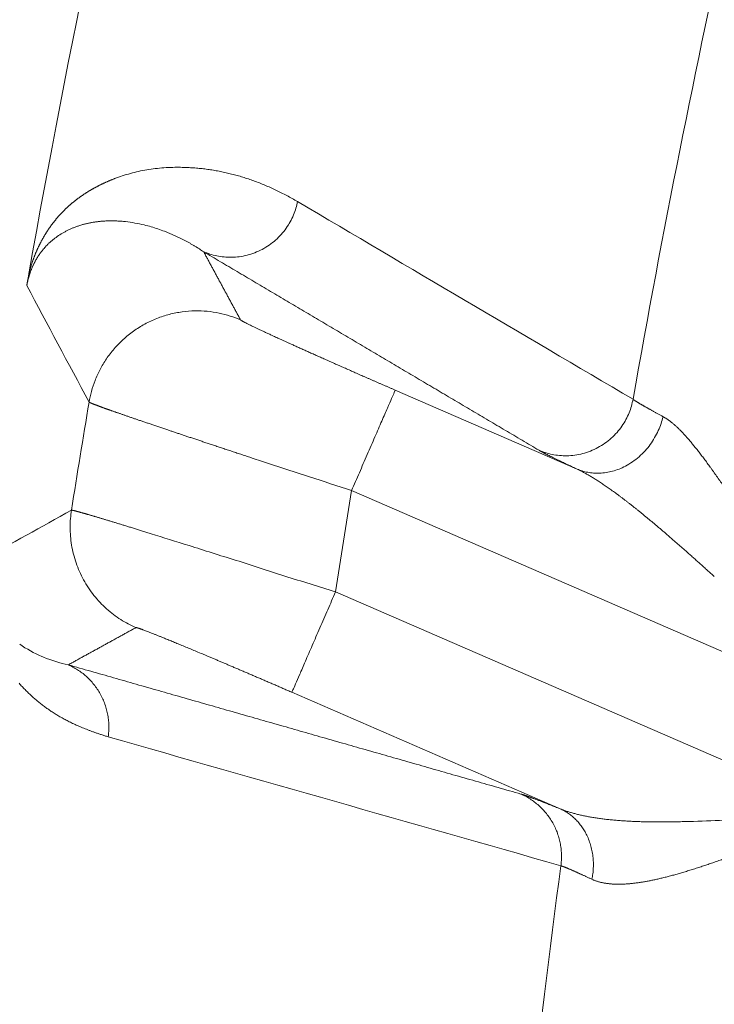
# Model space of a CAD drawing. Header units: millimetres. Extents: x 5437 to 18441, y -4466 to 3128.
# Tile 124 of 256: x 8409.68 to 8414.76, y -2767.22 to -2760.02. Entities that reach past the tile are written whole.
import ezdxf

# ---------------------------------------------------------------- set-up
doc = ezdxf.new("R2010")
doc.units = ezdxf.units.MM
doc.layers.add('1', color=7, linetype='Continuous', true_color=0xffffff)
doc.dimstyles.get("Standard").update_dxf_attribs({"dimtxt": 0.18, "dimasz": 0.18, "dimexe": 0.18, "dimexo": 0.0625, "dimgap": 0.09, "dimtad": 0, "dimtih": 1, "dimtoh": 1, "dimdec": 4, "dimzin": 0, "dimdsep": 46, "dimtxsty": 'Standard', "dimcen": 0.09, "dimadec": 0, "dimazin": 0, "dimtfac": 1, "dimtdec": 4, "dimtofl": 0, "dimtmove": 0, "dimatfit": 3, "dimfxl": 1, "dimtolj": 1, "dimtzin": 0, "dimarcsym": 0})

# ---------------------------------------------------------------- blocks, each defined once
blk = doc.blocks.new('*D53')
at = {"color": 0, "lineweight": -2, "transparency": 16777216}
for p, q in [((10989.4307, -2154.4155), (10692.9173, -2240.8213)), ((11069.4307, -2154.4155), (10989.4307, -2154.4155)), ((8443.48, -2896.4116), (8443.48, -2896.2316)), ((8443.39, -2896.3216), (8443.57, -2896.3216))]:
    blk.add_line(p, q, dxfattribs=at)
at = {"color": 0, "lineweight": 20, "transparency": 16777216}
blk.add_solid([(10689.1871, -2228.0204), (10696.6476, -2253.6222), (10616.1119, -2263.2029)], dxfattribs=at)
at = {"layer": 'Defpoints', "color": 0, "lineweight": 20, "transparency": 16777216}
for p in [(10616.1119, -2263.2029), (6270.848, -3529.4402)]:
    blk.add_point(p, dxfattribs=at)
at = {"color": 0, "lineweight": 20, "transparency": 16777216, "insert": (11249.5207, -2154.4155), "char_height": 80, "attachment_point": 5}
blk.add_mtext('\\A1;R2260', dxfattribs=at)
blk = doc.blocks.new('*D54')
at = {"color": 0, "lineweight": -2, "transparency": 16777216}
blk.add_line((7492.6853, -2896.3216), (7463.5164, -2896.3216), dxfattribs=at)
at = {"color": 0, "lineweight": -3, "transparency": 16777216}
for start, end in [(14.7247061, 87.3296239), (101.5902046, 175.2752939)]:
    blk.add_arc((8434.1189, -2896.3216), 970.4225, start, end, dxfattribs=at)
at = {"color": 0, "lineweight": 20, "transparency": 16777216}
for points in [[(9385.6953, -2646.8098), (9359.6469, -2652.519), (9389.7986, -2727.8095)], [(7480.3159, -2816.9391), (7453.6719, -2815.84), (7463.6964, -2896.3216)]]:
    blk.add_solid(points, dxfattribs=at)
at = {"layer": 'Defpoints', "color": 0, "lineweight": 20, "transparency": 16777216}
for p in [(7900.863, -2085.5454), (10671.8171, -2501.755), (7492.7478, -2896.3216), (7740.5009, -2896.3216), (8434.1189, -2896.3216)]:
    blk.add_point(p, dxfattribs=at)
at = {"color": 0, "lineweight": 20, "transparency": 16777216, "insert": (8359.2409, -1928.7921), "char_height": 80, "attachment_point": 5}
blk.add_mtext('\\A1;165%%D', dxfattribs=at)

msp = doc.modelspace()

# ---------------------------------------------------------------- linework, layer by layer
at = {"color": 7, "lineweight": 20}
msp.add_arc((8443.47995, -2896.41157), 893, 10.1099821, 350.11198757, dxfattribs=at)
at = {"layer": '1', "color": 0, "lineweight": 20}
for p, q in [((8412.42488, -2762.72569), (8413.75475, -2763.30332)), ((8415.80107, -2765.06423), (8412.10622, -2763.45935)), ((8411.98804, -2764.20138), (8415.69182, -2765.81014)), ((8413.63037, -2765.78681), (8411.66937, -2764.93504))]:
    msp.add_line(p, q, dxfattribs=at)
for centre, radius, start, end in [((8443.47995, -2896.32157), 185, 96.5210517, 140.9397701), ((8495.27522, -2777.08546), 87.40415, 156.5220504, 177.4657699), ((8495.27522, -2777.08546), 86.87162, 166.6034392, 169.9153709), ((8495.27522, -2777.08546), 82.36106, 167.4301134, 170.0065313), ((8495.27522, -2777.08546), 86.27754, 170.4782981, 171.0099528), ((8495.27526, -2777.08546), 84.27788, 170.6955307, 171.2063566), ((8495.27522, -2777.08546), 82.36106, 172.4076058, 175.0438291)]:
    msp.add_arc(centre, radius, start, end, dxfattribs=at)
for points, degree in [([(8407.45712, -2773.19867), (8407.74127, -2766.77859), (8408.61211, -2760.38447), (8410.06659, -2754.08766), (8412.08819, -2747.95922), (8414.64843, -2742.06482)], 5), ([(8411.7106, -2761.34714), (8412.52657, -2761.82835), (8413.34423, -2762.31023), (8414.16378, -2762.79285)], 3), ([(8410.13351, -2761.517), (8410.12824, -2761.51856), (8410.123, -2761.52017), (8410.1178, -2761.52182)], 3), ([(8410.45223, -2761.49351), (8410.4473, -2761.49297), (8410.44237, -2761.49246), (8410.43744, -2761.49199)], 3), ([(8410.58982, -2761.51784), (8410.5442, -2761.50684), (8410.49813, -2761.49868), (8410.45223, -2761.49351)], 3), ([(8410.6402, -2761.53127), (8410.62349, -2761.52642), (8410.60668, -2761.52194), (8410.58982, -2761.51784)], 3), ([(8410.7383, -2761.56428), (8410.70609, -2761.5519), (8410.67333, -2761.54085), (8410.6402, -2761.53127)], 3), ([(8409.98227, -2761.5836), (8409.96933, -2761.59172), (8409.95678, -2761.60012), (8409.94463, -2761.60877)], 3), ([(8410.76013, -2761.57285), (8410.75288, -2761.56993), (8410.74561, -2761.56707), (8410.7383, -2761.56428)], 3), ([(8409.86232, -2761.68269), (8409.85873, -2761.68677), (8409.85521, -2761.69088), (8409.85174, -2761.695)], 3), ([(8413.47641, -2763.16537), (8412.98489, -2762.87461), (8412.49394, -2762.58409), (8412.00353, -2762.29381), (8411.51364, -2762.00376), (8411.02427, -2761.71392)], 5), ([(8411.02427, -2761.71392), (8411.07797, -2761.81344), (8411.13178, -2761.91301), (8411.18569, -2762.01262), (8411.23972, -2762.11228), (8411.29386, -2762.21198)], 5), ([(8410.18633, -2762.81333), (8410.03345, -2762.5287), (8409.88164, -2762.24456), (8409.73087, -2761.96088)], 3), ([(8413.75475, -2763.30332), (8413.66738, -2763.26221), (8413.59501, -2763.22747), (8413.53887, -2763.19966), (8413.49945, -2763.17899), (8413.47641, -2763.16537)], 5), ([(8411.49905, -2763.26157), (8411.45878, -2763.24841), (8411.41895, -2763.23533), (8411.37968, -2763.22232)], 3), ([(8409.39994, -2763.96951), (8409.61876, -2763.84734), (8409.83796, -2763.72533), (8410.05756, -2763.60348)], 3), ([(8410.64059, -2763.7756), (8410.72603, -2763.80351), (8410.81946, -2763.83262), (8410.91922, -2763.86267)], 3), ([(8410.91922, -2763.86267), (8411.02676, -2763.89764), (8411.14172, -2763.93369), (8411.26174, -2763.97046)], 3), ([(8410.52895, -2764.46213), (8410.42987, -2764.51652), (8410.33086, -2764.57094), (8410.23192, -2764.62539), (8410.13305, -2764.67986), (8410.03424, -2764.73437)], 5), ([(8409.67888, -2764.58381), (8409.72956, -2764.61863), (8409.78422, -2764.64886), (8409.84116, -2764.67377)], 3), ([(8409.84116, -2764.67377), (8409.84539, -2764.67557), (8409.84963, -2764.67735), (8409.85388, -2764.6791)], 3), ([(8409.85389, -2764.6791), (8409.91243, -2764.7029), (8409.97312, -2764.7213), (8410.03424, -2764.73437)], 3), ([(8410.03424, -2764.73437), (8410.69593, -2764.92328), (8411.35775, -2765.11224), (8412.01969, -2765.30126), (8412.68178, -2765.49034), (8413.344, -2765.67948)], 5), ([(8413.63621, -2766.20352), (8412.53237, -2765.88927), (8411.42901, -2765.57519), (8410.32606, -2765.26125)], 3), ([(8413.344, -2765.67948), (8413.36834, -2765.68644), (8413.40922, -2765.70065), (8413.46699, -2765.72231), (8413.54113, -2765.75121), (8413.63037, -2765.78681)], 5), ([(8414.57411, -2765.8799), (8414.65774, -2765.87854), (8414.74233, -2765.87497), (8414.82767, -2765.86967)], 3)]:
    msp.add_open_spline(points, degree=degree, dxfattribs=at)
for points, degree, knots in [([(8409.74624, -2761.87126), (8409.74687, -2761.86893), (8409.74812, -2761.86424), (8409.75002, -2761.85732), (8409.75196, -2761.85043), (8409.75393, -2761.84357), (8409.75593, -2761.83674), (8409.75798, -2761.82994), (8409.76005, -2761.82317), (8409.76216, -2761.81643), (8409.76431, -2761.80971), (8409.76649, -2761.80303), (8409.7687, -2761.79638), (8409.77095, -2761.78976), (8409.77324, -2761.78317), (8409.77556, -2761.7766), (8409.77791, -2761.77007), (8409.7803, -2761.76357), (8409.78273, -2761.7571), (8409.78519, -2761.75066), (8409.78768, -2761.74424), (8409.79021, -2761.73786), (8409.79278, -2761.73151), (8409.79537, -2761.72518), (8409.79801, -2761.71889), (8409.80068, -2761.71263), (8409.80338, -2761.70639), (8409.80612, -2761.70019), (8409.80889, -2761.69402), (8409.8117, -2761.68787), (8409.81454, -2761.68176), (8409.81742, -2761.67567), (8409.82033, -2761.66962), (8409.82328, -2761.6636), (8409.82626, -2761.6576), (8409.82928, -2761.65164), (8409.83233, -2761.6457), (8409.83541, -2761.6398), (8409.83853, -2761.63392), (8409.84169, -2761.62808), (8409.84488, -2761.62226), (8409.84811, -2761.61648), (8409.85137, -2761.61072), (8409.85466, -2761.605), (8409.85799, -2761.5993), (8409.86135, -2761.59364), (8409.86475, -2761.588), (8409.86818, -2761.5824), (8409.87165, -2761.57682), (8409.87516, -2761.57128), (8409.87869, -2761.56576), (8409.88226, -2761.56028), (8409.88587, -2761.55482), (8409.88951, -2761.5494), (8409.89319, -2761.544), (8409.8969, -2761.53864), (8409.90065, -2761.5333), (8409.90443, -2761.528), (8409.90824, -2761.52272), (8409.91209, -2761.51748), (8409.91597, -2761.51226), (8409.91989, -2761.50708), (8409.92384, -2761.50193), (8409.92783, -2761.4968), (8409.93185, -2761.49171), (8409.93591, -2761.48664), (8409.94, -2761.48161), (8409.94413, -2761.4766), (8409.94829, -2761.47163), (8409.95249, -2761.46668), (8409.95672, -2761.46177), (8409.96098, -2761.45689), (8409.96528, -2761.45203), (8409.96961, -2761.44721), (8409.97398, -2761.44242), (8409.97838, -2761.43765), (8409.98282, -2761.43292), (8409.98729, -2761.42822), (8409.9918, -2761.42354), (8409.99634, -2761.4189), (8410.00091, -2761.41429), (8410.00552, -2761.4097), (8410.01017, -2761.40515), (8410.01485, -2761.40063), (8410.01956, -2761.39614), (8410.02431, -2761.39168), (8410.02909, -2761.38724), (8410.03391, -2761.38284), (8410.03876, -2761.37847), (8410.04364, -2761.37413), (8410.04857, -2761.36982), (8410.05352, -2761.36554), (8410.05851, -2761.36129), (8410.06353, -2761.35706), (8410.06859, -2761.35287), (8410.07368, -2761.34871), (8410.07881, -2761.34458), (8410.08397, -2761.34048), (8410.08917, -2761.33641), (8410.0944, -2761.33237), (8410.09966, -2761.32836), (8410.10496, -2761.32439), (8410.1103, -2761.32044), (8410.11566, -2761.31652), (8410.12107, -2761.31263), (8410.1265, -2761.30877), (8410.13197, -2761.30494), (8410.13748, -2761.30114), (8410.14302, -2761.29738), (8410.14859, -2761.29364), (8410.1542, -2761.28993), (8410.15985, -2761.28626), (8410.16552, -2761.28261), (8410.17123, -2761.27899), (8410.17698, -2761.27541), (8410.18276, -2761.27185), (8410.18858, -2761.26832), (8410.19443, -2761.26483), (8410.20031, -2761.26136), (8410.20623, -2761.25793), (8410.21218, -2761.25452), (8410.21817, -2761.25115), (8410.22419, -2761.2478), (8410.23024, -2761.24449), (8410.23633, -2761.2412), (8410.24246, -2761.23795), (8410.24862, -2761.23473), (8410.25481, -2761.23153), (8410.26103, -2761.22837), (8410.2673, -2761.22524), (8410.27359, -2761.22214), (8410.27992, -2761.21906), (8410.28629, -2761.21602), (8410.29268, -2761.21301), (8410.29912, -2761.21003), (8410.30558, -2761.20708), (8410.31209, -2761.20415), (8410.31862, -2761.20126), (8410.32519, -2761.1984), (8410.33179, -2761.19557), (8410.33843, -2761.19277), (8410.34511, -2761.19), (8410.35181, -2761.18726), (8410.35855, -2761.18455), (8410.36533, -2761.18187), (8410.37214, -2761.17923), (8410.37898, -2761.17661), (8410.40298, -2761.16757), (8410.44444, -2761.15333), (8410.50342, -2761.13639), (8410.56347, -2761.12239), (8410.62458, -2761.11133), (8410.68674, -2761.10321), (8410.74997, -2761.09801), (8410.8064, -2761.09605), (8410.85576, -2761.09608), (8410.89772, -2761.09718), (8410.93956, -2761.09937), (8410.98126, -2761.10266), (8411.02284, -2761.10704), (8411.06429, -2761.11251), (8411.10562, -2761.11907), (8411.14682, -2761.12672), (8411.18789, -2761.13545), (8411.22884, -2761.14526), (8411.26967, -2761.15616), (8411.31037, -2761.16813), (8411.35094, -2761.18119), (8411.3914, -2761.19532), (8411.43173, -2761.21053), (8411.47194, -2761.22681), (8411.51202, -2761.24417), (8411.55199, -2761.2626), (8411.59183, -2761.28209), (8411.63156, -2761.30267), (8411.67117, -2761.32424), (8411.69745, -2761.3395), (8411.7106, -2761.34714)], 3, [0, 0, 0, 0, 0.0006044, 0.0012194, 0.0018455, 0.0024831, 0.0031328, 0.0037951, 0.0044702, 0.0051587, 0.0058609, 0.0065772, 0.007308, 0.0080534, 0.008814, 0.0095898, 0.0103812, 0.0111885, 0.0120118, 0.0128515, 0.0137076, 0.0145805, 0.0154702, 0.0163771, 0.0173011, 0.0182426, 0.0192016, 0.0201783, 0.0211728, 0.0221853, 0.0232158, 0.0242645, 0.0253315, 0.0264168, 0.0275207, 0.0286431, 0.0297843, 0.0309441, 0.0321228, 0.0333204, 0.034537, 0.0357726, 0.0370273, 0.0383012, 0.0395944, 0.0409068, 0.0422386, 0.0435898, 0.0449604, 0.0463505, 0.0477602, 0.0491895, 0.0506384, 0.052107, 0.0535953, 0.0551033, 0.0566312, 0.0581788, 0.0597464, 0.0613338, 0.0629411, 0.0645683, 0.0662156, 0.0678829, 0.0695701, 0.0712775, 0.0730049, 0.0747525, 0.0765201, 0.078308, 0.080116, 0.0819441, 0.0837926, 0.0856612, 0.0875501, 0.0894593, 0.0913888, 0.0933385, 0.0953087, 0.0972991, 0.0993099, 0.1013411, 0.1033927, 0.1054646, 0.107557, 0.1096698, 0.1118031, 0.1139568, 0.116131, 0.1183257, 0.1205408, 0.1227765, 0.1250327, 0.1273094, 0.1296066, 0.1319244, 0.1342628, 0.1366217, 0.1390012, 0.1414013, 0.1438219, 0.1462632, 0.1487251, 0.1512076, 0.1537107, 0.1562345, 0.1587789, 0.161344, 0.1639297, 0.1665361, 0.1691632, 0.1718109, 0.1744793, 0.1771685, 0.1798783, 0.1826088, 0.18536, 0.188132, 0.1909247, 0.1937381, 0.1965723, 0.1994271, 0.2023028, 0.2051992, 0.2081163, 0.2110542, 0.2140129, 0.2169923, 0.2199925, 0.2230135, 0.2260553, 0.2291179, 0.2322013, 0.2353054, 0.2384304, 0.2415762, 0.2447428, 0.2479302, 0.2511384, 0.2543674, 0.2576173, 0.260888, 0.2641795, 0.2674919, 0.2708251, 0.2741791, 0.277554, 0.2809497, 0.3097196, 0.3393252, 0.3697688, 0.401052, 0.4331767, 0.4661444, 0.4999566, 0.5222396, 0.5445633, 0.5669281, 0.5893341, 0.6117817, 0.6342712, 0.6568027, 0.6793766, 0.7019931, 0.7246524, 0.7473549, 0.7701008, 0.7928903, 0.8157237, 0.8386013, 0.8615232, 0.8844897, 0.9075011, 0.9305576, 0.9536594, 0.9768068, 1, 1, 1, 1]), ([(8410.43744, -2761.49199), (8410.43202, -2761.49151), (8410.42128, -2761.49054), (8410.40525, -2761.48944), (8410.38949, -2761.48861), (8410.374, -2761.48807), (8410.35878, -2761.48778), (8410.34383, -2761.48775), (8410.32916, -2761.48796), (8410.31478, -2761.48841), (8410.30068, -2761.48909), (8410.28686, -2761.48998), (8410.27333, -2761.49108), (8410.2601, -2761.49237), (8410.24715, -2761.49385), (8410.23449, -2761.49551), (8410.22213, -2761.49734), (8410.21006, -2761.49932), (8410.19828, -2761.50146), (8410.18678, -2761.50373), (8410.17558, -2761.50614), (8410.16467, -2761.50867), (8410.15404, -2761.51132), (8410.1437, -2761.51407), (8410.13687, -2761.51604), (8410.13351, -2761.517)], 3, [0, 0, 0, 0, 0.0553282, 0.1095794, 0.1627535, 0.2148504, 0.2658702, 0.3158127, 0.364678, 0.4124659, 0.4591766, 0.5048099, 0.5493658, 0.5928443, 0.6352454, 0.6765691, 0.7168154, 0.7559843, 0.7940758, 0.8310898, 0.8670265, 0.9018859, 0.9356679, 0.9683726, 1, 1, 1, 1]), ([(8410.1178, -2761.52182), (8410.11403, -2761.52305), (8410.10655, -2761.52548), (8410.09537, -2761.52941), (8410.08434, -2761.5335), (8410.07345, -2761.53776), (8410.0627, -2761.5422), (8410.05211, -2761.54681), (8410.04167, -2761.55158), (8410.03138, -2761.55652), (8410.02126, -2761.56161), (8410.01128, -2761.56686), (8410.00147, -2761.57227), (8409.99183, -2761.57781), (8409.98543, -2761.58168), (8409.98227, -2761.5836)], 3, [0, 0, 0, 0, 0.0852896, 0.1691844, 0.2516844, 0.3327897, 0.4125004, 0.4908168, 0.5677388, 0.6432667, 0.7174006, 0.7901407, 0.8614872, 0.9314402, 1, 1, 1, 1]), ([(8409.94463, -2761.60877), (8409.94184, -2761.61081), (8409.93638, -2761.61482), (8409.92831, -2761.62103), (8409.92053, -2761.62723), (8409.91303, -2761.63343), (8409.90581, -2761.63963), (8409.89886, -2761.64583), (8409.89216, -2761.652), (8409.88573, -2761.65816), (8409.87955, -2761.66429), (8409.87361, -2761.6704), (8409.86792, -2761.67645), (8409.86415, -2761.68065), (8409.86232, -2761.68269)], 3, [0, 0, 0, 0, 0.1049554, 0.2059758, 0.303062, 0.3962149, 0.4854354, 0.5707249, 0.6520845, 0.7295159, 0.8030209, 0.8726015, 0.9382602, 1, 1, 1, 1]), ([(8411.02427, -2761.71392), (8411.01917, -2761.71051), (8411.00881, -2761.70357), (8410.99298, -2761.69332), (8410.97662, -2761.68301), (8410.95972, -2761.67267), (8410.94228, -2761.66232), (8410.92429, -2761.65199), (8410.90574, -2761.64169), (8410.88663, -2761.63144), (8410.86696, -2761.62129), (8410.84671, -2761.61124), (8410.82588, -2761.60132), (8410.80449, -2761.59159), (8410.78252, -2761.58201), (8410.76765, -2761.57593), (8410.76013, -2761.57285)], 3, [0, 0, 0, 0, 0.0593462, 0.1205507, 0.1836137, 0.2485354, 0.3153158, 0.383955, 0.4544532, 0.5268104, 0.6010269, 0.6771026, 0.7550377, 0.8348322, 0.9164863, 1, 1, 1, 1]), ([(8409.85174, -2761.695), (8409.85019, -2761.69688), (8409.84712, -2761.70061), (8409.84253, -2761.70638), (8409.83802, -2761.7122), (8409.8336, -2761.71808), (8409.82925, -2761.72402), (8409.82499, -2761.73002), (8409.82081, -2761.73607), (8409.81672, -2761.74218), (8409.81271, -2761.74835), (8409.80878, -2761.75457), (8409.80493, -2761.76084), (8409.80117, -2761.76717), (8409.7975, -2761.77354), (8409.79391, -2761.77997), (8409.79041, -2761.78644), (8409.78699, -2761.79296), (8409.78366, -2761.79953), (8409.78041, -2761.80614), (8409.77725, -2761.81279), (8409.77418, -2761.81949), (8409.7712, -2761.82622), (8409.7683, -2761.833), (8409.76548, -2761.83981), (8409.76276, -2761.84667), (8409.76012, -2761.85356), (8409.75757, -2761.86048), (8409.7551, -2761.86744), (8409.75273, -2761.87443), (8409.75043, -2761.88146), (8409.74823, -2761.88852), (8409.74611, -2761.8956), (8409.74408, -2761.90272), (8409.74213, -2761.90987), (8409.74027, -2761.91705), (8409.73849, -2761.92426), (8409.7368, -2761.93151), (8409.73519, -2761.93879), (8409.73366, -2761.94611), (8409.73222, -2761.95345), (8409.73132, -2761.95841), (8409.73087, -2761.96086)], 3, [0, 0, 0, 0, 0.045354, 0.0896121, 0.1327753, 0.1748447, 0.2158214, 0.2557067, 0.2945021, 0.332209, 0.368829, 0.404364, 0.4388159, 0.4721868, 0.5044792, 0.5356956, 0.5658389, 0.5949124, 0.6229197, 0.6498647, 0.675752, 0.7005867, 0.7243744, 0.747122, 0.7688367, 0.7895273, 0.8092037, 0.8278777, 0.8455627, 0.8622748, 0.8780331, 0.8928602, 0.9067832, 0.9198352, 0.932056, 0.9434943, 0.9542093, 0.9642732, 0.973773, 0.9828118, 0.9915094, 1, 1, 1, 1]), ([(8409.73086, -2761.96086), (8409.73115, -2761.95908), (8409.73173, -2761.95555), (8409.73262, -2761.95014), (8409.73352, -2761.94472), (8409.73443, -2761.93928), (8409.73535, -2761.93382), (8409.73628, -2761.92835), (8409.73751, -2761.92114), (8409.73911, -2761.91181), (8409.74116, -2761.90003), (8409.74339, -2761.88733), (8409.74495, -2761.87855), (8409.74576, -2761.87401)], 3, [0, 0, 0, 0, 0.0712176, 0.1407163, 0.2086156, 0.2750435, 0.3401367, 0.4040405, 0.4669084, 0.5877056, 0.7162607, 0.8534514, 1, 1, 1, 1]), ([(8411.29386, -2762.21198), (8411.29596, -2762.21594), (8411.32339, -2762.23087), (8411.37456, -2762.25594), (8411.52445, -2762.32641), (8411.74986, -2762.42839), (8411.88177, -2762.48734), (8412.07028, -2762.57079), (8412.2692, -2762.65789), (8412.32103, -2762.68052), (8412.3729, -2762.70311), (8412.42488, -2762.72569)], 5, [0, 0, 0, 0, 0, 0, 0.4204169, 0.4204169, 0.4204169, 0.8512215, 0.8512215, 0.8512215, 1, 1, 1, 1, 1, 1]), ([(8410.76207, -2763.01675), (8410.75699, -2763.01504), (8410.74684, -2763.01162), (8410.73184, -2763.00657), (8410.71702, -2763.00157), (8410.70241, -2762.99664), (8410.68799, -2762.99177), (8410.67377, -2762.98696), (8410.65976, -2762.98222), (8410.64594, -2762.97755), (8410.63233, -2762.97293), (8410.61892, -2762.96839), (8410.60571, -2762.9639), (8410.59271, -2762.95949), (8410.57991, -2762.95513), (8410.56731, -2762.95085), (8410.55493, -2762.94662), (8410.54274, -2762.94247), (8410.53077, -2762.93838), (8410.519, -2762.93435), (8410.50744, -2762.93039), (8410.49608, -2762.92649), (8410.48493, -2762.92267), (8410.47399, -2762.9189), (8410.46326, -2762.91521), (8410.45274, -2762.91157), (8410.44243, -2762.90801), (8410.43232, -2762.90451), (8410.42242, -2762.90108), (8410.41273, -2762.89771), (8410.40325, -2762.89441), (8410.39398, -2762.89117), (8410.38491, -2762.88801), (8410.37606, -2762.8849), (8410.36741, -2762.88187), (8410.35897, -2762.8789), (8410.35074, -2762.87599), (8410.34271, -2762.87315), (8410.3349, -2762.87038), (8410.32729, -2762.86768), (8410.31988, -2762.86504), (8410.31269, -2762.86246), (8410.3057, -2762.85995), (8410.29891, -2762.85751), (8410.29233, -2762.85514), (8410.28596, -2762.85283), (8410.27979, -2762.85058), (8410.27382, -2762.8484), (8410.26805, -2762.84629), (8410.26249, -2762.84424), (8410.25713, -2762.84226), (8410.25198, -2762.84034), (8410.24702, -2762.83849), (8410.24226, -2762.83671), (8410.23771, -2762.83498), (8410.23335, -2762.83333), (8410.22919, -2762.83174), (8410.22523, -2762.83021), (8410.22146, -2762.82875), (8410.21789, -2762.82735), (8410.21452, -2762.82602), (8410.21134, -2762.82475), (8410.20835, -2762.82354), (8410.20555, -2762.8224), (8410.20295, -2762.82132), (8410.20054, -2762.82031), (8410.19831, -2762.81936), (8410.19628, -2762.81847), (8410.19443, -2762.81765), (8410.19277, -2762.81689), (8410.1913, -2762.81619), (8410.19001, -2762.81556), (8410.18891, -2762.81498), (8410.18798, -2762.81447), (8410.18724, -2762.81403), (8410.18667, -2762.81364), (8410.18645, -2762.81343), (8410.18633, -2762.81333)], 3, [0, 0, 0, 0, 0.0143516, 0.0286751, 0.0429707, 0.0572382, 0.0714778, 0.0856894, 0.099873, 0.1140288, 0.1281566, 0.1422566, 0.1563286, 0.1703729, 0.1843893, 0.1983779, 0.2123387, 0.2262718, 0.2401771, 0.2540547, 0.2679046, 0.2817268, 0.2955213, 0.3092882, 0.3230275, 0.3367392, 0.3504233, 0.3640798, 0.3777088, 0.3913103, 0.4048844, 0.4184309, 0.43195, 0.4454417, 0.458906, 0.4723429, 0.4857524, 0.4991347, 0.5124896, 0.5258173, 0.5391176, 0.5523908, 0.5656368, 0.5788555, 0.5920472, 0.6052117, 0.618349, 0.6314594, 0.6445426, 0.6575988, 0.670628, 0.6836303, 0.6966056, 0.709554, 0.7224754, 0.73537, 0.7482378, 0.7610787, 0.7738929, 0.7866803, 0.799441, 0.812175, 0.8248823, 0.8375629, 0.8502169, 0.8628444, 0.8754453, 0.8880196, 0.9005675, 0.9130889, 0.9255838, 0.9380524, 0.9504945, 0.9629103, 0.9752998, 0.987663, 1, 1, 1, 1]), ([(8414.16378, -2762.79285), (8414.16463, -2762.79345), (8414.16635, -2762.79464), (8414.16918, -2762.79657), (8414.17222, -2762.79859), (8414.17547, -2762.80072), (8414.17893, -2762.80296), (8414.18261, -2762.80531), (8414.18651, -2762.80776), (8414.19061, -2762.81032), (8414.19494, -2762.81299), (8414.19948, -2762.81577), (8414.20424, -2762.81865), (8414.20921, -2762.82164), (8414.2144, -2762.82474), (8414.2198, -2762.82794), (8414.22543, -2762.83125), (8414.23127, -2762.83467), (8414.23733, -2762.8382), (8414.2436, -2762.84184), (8414.25009, -2762.84558), (8414.2568, -2762.84943), (8414.26373, -2762.85338), (8414.27088, -2762.85745), (8414.27824, -2762.86162), (8414.28582, -2762.8659), (8414.29361, -2762.87028), (8414.30163, -2762.87477), (8414.30986, -2762.87937), (8414.31831, -2762.88408), (8414.32697, -2762.88889), (8414.33585, -2762.89381), (8414.34494, -2762.89883), (8414.35425, -2762.90397), (8414.36378, -2762.90921), (8414.37351, -2762.91454), (8414.38017, -2762.91819), (8414.3835, -2762.92001)], 3, [0, 0, 0, 0, 0.0278169, 0.0556753, 0.0835756, 0.1115179, 0.1395025, 0.1675298, 0.1955999, 0.2237132, 0.2518699, 0.2800702, 0.3083144, 0.3366029, 0.3649357, 0.3933133, 0.4217357, 0.4502034, 0.4787165, 0.5072753, 0.5358801, 0.564531, 0.5932284, 0.6219724, 0.6507634, 0.6796015, 0.708487, 0.7374201, 0.7664011, 0.7954302, 0.8245077, 0.8536337, 0.8828084, 0.9120322, 0.9413053, 0.9706278, 1, 1, 1, 1]), ([(8414.3835, -2762.92001), (8414.3857, -2762.92119), (8414.39012, -2762.92357), (8414.39682, -2762.92743), (8414.40358, -2762.93154), (8414.41041, -2762.93591), (8414.41732, -2762.94054), (8414.4243, -2762.94543), (8414.43135, -2762.95057), (8414.43848, -2762.95597), (8414.44568, -2762.96163), (8414.45296, -2762.96755), (8414.46032, -2762.97372), (8414.46774, -2762.98015), (8414.47525, -2762.98684), (8414.48283, -2762.99379), (8414.49049, -2763.00099), (8414.49823, -2763.00845), (8414.50605, -2763.01617), (8414.51394, -2763.02415), (8414.52191, -2763.03238), (8414.52997, -2763.04086), (8414.53537, -2763.04669), (8414.53808, -2763.04962)], 3, [0, 0, 0, 0, 0.0443822, 0.0890261, 0.1339423, 0.1791413, 0.2246336, 0.2704291, 0.3165378, 0.3629695, 0.4097335, 0.4568392, 0.5042957, 0.5521118, 0.6002961, 0.6488571, 0.6978031, 0.7471422, 0.796882, 0.8470304, 0.8975947, 0.9485822, 1, 1, 1, 1]), ([(8411.37968, -2763.22232), (8411.3733, -2763.22022), (8411.36059, -2763.21603), (8411.34167, -2763.2098), (8411.32292, -2763.20362), (8411.30437, -2763.1975), (8411.28601, -2763.19144), (8411.26783, -2763.18543), (8411.24984, -2763.17949), (8411.23204, -2763.17361), (8411.21443, -2763.16778), (8411.19701, -2763.16202), (8411.17978, -2763.15631), (8411.16274, -2763.15066), (8411.14589, -2763.14508), (8411.12923, -2763.13955), (8411.11276, -2763.13408), (8411.09648, -2763.12868), (8411.0804, -2763.12333), (8411.0645, -2763.11804), (8411.04879, -2763.11281), (8411.03328, -2763.10764), (8411.01795, -2763.10254), (8411.00281, -2763.09749), (8410.98786, -2763.0925), (8410.97311, -2763.08757), (8410.95853, -2763.0827), (8410.94415, -2763.07789), (8410.92995, -2763.07314), (8410.91594, -2763.06845), (8410.90212, -2763.06381), (8410.88848, -2763.05924), (8410.87502, -2763.05473), (8410.86175, -2763.05028), (8410.84866, -2763.04588), (8410.83575, -2763.04154), (8410.82303, -2763.03727), (8410.81048, -2763.03305), (8410.79812, -2763.02889), (8410.78593, -2763.02479), (8410.77391, -2763.02074), (8410.76601, -2763.01808), (8410.76207, -2763.01675)], 3, [0, 0, 0, 0, 0.0278542, 0.0555619, 0.0831231, 0.1105379, 0.1378063, 0.1649282, 0.1919037, 0.2187328, 0.2454154, 0.2719517, 0.2983415, 0.3245849, 0.350682, 0.3766327, 0.4024369, 0.4280949, 0.4536064, 0.4789716, 0.5041905, 0.529263, 0.5541892, 0.5789691, 0.6036027, 0.62809, 0.652431, 0.6766257, 0.7006742, 0.7245764, 0.7483324, 0.7719421, 0.7954057, 0.818723, 0.8418941, 0.8649191, 0.8877979, 0.9105306, 0.9331171, 0.9555575, 0.9778518, 1, 1, 1, 1]), ([(8414.53808, -2763.04962), (8414.54099, -2763.05281), (8414.54686, -2763.05922), (8414.55574, -2763.06917), (8414.56476, -2763.07943), (8414.57391, -2763.09004), (8414.58319, -2763.10098), (8414.59262, -2763.11226), (8414.60219, -2763.12388), (8414.6119, -2763.13583), (8414.62176, -2763.14812), (8414.63176, -2763.16075), (8414.64191, -2763.17371), (8414.65221, -2763.18701), (8414.66266, -2763.20064), (8414.67326, -2763.21461), (8414.68402, -2763.22892), (8414.69494, -2763.24357), (8414.70601, -2763.25856), (8414.71724, -2763.27387), (8414.72479, -2763.28426), (8414.72859, -2763.28949)], 3, [0, 0, 0, 0, 0.0465921, 0.0938239, 0.1417018, 0.1902321, 0.2394208, 0.2892736, 0.3397959, 0.3909931, 0.4428702, 0.4954319, 0.5486829, 0.6026277, 0.6572704, 0.7126152, 0.7686658, 0.8254262, 0.8828997, 0.9410899, 1, 1, 1, 1]), ([(8412.10622, -2763.45935), (8412.00319, -2763.42621), (8411.90018, -2763.393), (8411.6969, -2763.32693), (8411.59663, -2763.29406), (8411.49906, -2763.26157)], 3, [0, 0, 0, 0, 0.5, 0.5, 1, 1, 1, 1]), ([(8414.72859, -2763.28949), (8414.7324, -2763.29475), (8414.74002, -2763.30528), (8414.75151, -2763.3213), (8414.76308, -2763.33754), (8414.77473, -2763.354), (8414.78646, -2763.37068), (8414.79827, -2763.38758), (8414.81015, -2763.4047), (8414.82211, -2763.42205), (8414.83414, -2763.43961), (8414.84624, -2763.4574), (8414.85842, -2763.4754), (8414.87066, -2763.49363), (8414.88298, -2763.51207), (8414.89121, -2763.52449), (8414.89534, -2763.53072)], 3, [0, 0, 0, 0, 0.0689496, 0.1382676, 0.2079573, 0.2780222, 0.3484655, 0.4192905, 0.4905003, 0.5620981, 0.6340869, 0.7064698, 0.7792497, 0.8524295, 0.926012, 1, 1, 1, 1]), ([(8414.22244, -2763.62276), (8414.21634, -2763.61782), (8414.20423, -2763.60801), (8414.1862, -2763.59355), (8414.16843, -2763.5794), (8414.15091, -2763.56558), (8414.13365, -2763.55208), (8414.11665, -2763.5389), (8414.0999, -2763.52604), (8414.08341, -2763.51351), (8414.06717, -2763.50129), (8414.05119, -2763.4894), (8414.03547, -2763.47783), (8414.02, -2763.46657), (8414.00478, -2763.45564), (8413.98983, -2763.44503), (8413.97513, -2763.43474), (8413.96069, -2763.42477), (8413.9465, -2763.41511), (8413.93257, -2763.40577), (8413.9189, -2763.39675), (8413.90549, -2763.38805), (8413.89234, -2763.37966), (8413.87944, -2763.37159), (8413.86681, -2763.36383), (8413.85443, -2763.35639), (8413.84231, -2763.34925), (8413.83046, -2763.34243), (8413.81886, -2763.33592), (8413.80753, -2763.32972), (8413.79645, -2763.32382), (8413.78564, -2763.31824), (8413.7751, -2763.31296), (8413.7648, -2763.30797), (8413.75808, -2763.30486), (8413.75475, -2763.30332)], 3, [0, 0, 0, 0, 0.0376776, 0.0748751, 0.1115939, 0.1478353, 0.1836007, 0.2188917, 0.2537097, 0.2880564, 0.3219333, 0.3553423, 0.3882851, 0.4207637, 0.4527799, 0.4843358, 0.5154337, 0.5460756, 0.576264, 0.6060013, 0.63529, 0.6641329, 0.6925327, 0.7204924, 0.748015, 0.7751039, 0.8017623, 0.8279938, 0.8538022, 0.8791913, 0.9041653, 0.9287286, 0.9528855, 0.976641, 1, 1, 1, 1]), ([(8410.05756, -2763.60348), (8410.05772, -2763.60345), (8410.05803, -2763.60338), (8410.05877, -2763.60337), (8410.05972, -2763.60343), (8410.0609, -2763.60357), (8410.0623, -2763.60377), (8410.06393, -2763.60406), (8410.06578, -2763.60441), (8410.06786, -2763.60484), (8410.07016, -2763.60534), (8410.07269, -2763.60591), (8410.07545, -2763.60656), (8410.07843, -2763.60728), (8410.08164, -2763.60808), (8410.08508, -2763.60895), (8410.08874, -2763.60989), (8410.09264, -2763.61091), (8410.09676, -2763.612), (8410.10111, -2763.61316), (8410.10569, -2763.6144), (8410.1105, -2763.61571), (8410.11554, -2763.6171), (8410.1208, -2763.61856), (8410.1263, -2763.62009), (8410.13202, -2763.6217), (8410.13797, -2763.62338), (8410.14416, -2763.62514), (8410.15057, -2763.62697), (8410.15721, -2763.62887), (8410.16407, -2763.63085), (8410.17117, -2763.6329), (8410.17849, -2763.63502), (8410.18604, -2763.63722), (8410.19383, -2763.63949), (8410.20182, -2763.64183), (8410.20734, -2763.64345), (8410.21009, -2763.64426)], 3, [0, 0, 0, 0, 0.0280921, 0.0562114, 0.0843581, 0.1125323, 0.140734, 0.1689634, 0.1972204, 0.2255053, 0.253818, 0.2821586, 0.3105273, 0.3389242, 0.3673492, 0.3958025, 0.4242842, 0.4527944, 0.4813331, 0.5099004, 0.5384964, 0.5671212, 0.5957748, 0.6244574, 0.6531689, 0.6819096, 0.7106795, 0.7394786, 0.7683071, 0.7971649, 0.8260523, 0.8549692, 0.8839158, 0.912892, 0.9418981, 0.9709341, 1, 1, 1, 1]), ([(8410.21009, -2763.64426), (8410.21287, -2763.64508), (8410.21844, -2763.64671), (8410.22707, -2763.64926), (8410.23591, -2763.65188), (8410.24499, -2763.65458), (8410.2543, -2763.65735), (8410.26385, -2763.6602), (8410.27362, -2763.66313), (8410.28363, -2763.66613), (8410.29386, -2763.6692), (8410.30434, -2763.67236), (8410.31504, -2763.67559), (8410.32597, -2763.67889), (8410.33714, -2763.68227), (8410.34853, -2763.68573), (8410.36016, -2763.68926), (8410.37202, -2763.69286), (8410.38411, -2763.69655), (8410.39643, -2763.7003), (8410.40899, -2763.70414), (8410.42177, -2763.70804), (8410.43477, -2763.71203), (8410.44801, -2763.71609), (8410.46148, -2763.72022), (8410.47517, -2763.72443), (8410.48909, -2763.72871), (8410.50324, -2763.73307), (8410.51761, -2763.7375), (8410.5322, -2763.742), (8410.54702, -2763.74658), (8410.56206, -2763.75123), (8410.57733, -2763.75596), (8410.59281, -2763.76076), (8410.60852, -2763.76563), (8410.62443, -2763.77058), (8410.6352, -2763.77393), (8410.64059, -2763.7756)], 3, [0, 0, 0, 0, 0.0275804, 0.0552183, 0.0829138, 0.110667, 0.1384779, 0.1663467, 0.1942733, 0.2222579, 0.2503005, 0.2784012, 0.3065601, 0.3347772, 0.3630526, 0.3913864, 0.4197787, 0.4482295, 0.4767389, 0.5053069, 0.5339337, 0.5626192, 0.5913636, 0.6201669, 0.6490292, 0.6779506, 0.706931, 0.7359706, 0.7650695, 0.7942276, 0.8234451, 0.8527221, 0.8820585, 0.9114544, 0.9409099, 0.9704251, 1, 1, 1, 1]), ([(8414.75807, -2764.08912), (8414.74951, -2764.08135), (8414.73248, -2764.06589), (8414.7071, -2764.04291), (8414.68202, -2764.02027), (8414.65723, -2763.99795), (8414.63273, -2763.97596), (8414.60853, -2763.95431), (8414.58462, -2763.93299), (8414.56101, -2763.91201), (8414.53768, -2763.89136), (8414.51465, -2763.87105), (8414.49191, -2763.85108), (8414.46945, -2763.83146), (8414.44729, -2763.81217), (8414.42542, -2763.79323), (8414.40383, -2763.77463), (8414.38254, -2763.75638), (8414.36153, -2763.73847), (8414.34081, -2763.72091), (8414.32038, -2763.70369), (8414.30023, -2763.68682), (8414.28037, -2763.67029), (8414.26081, -2763.65412), (8414.24152, -2763.63829), (8414.22877, -2763.62791), (8414.22244, -2763.62276)], 3, [0, 0, 0, 0, 0.0474991, 0.0944859, 0.1409611, 0.1869252, 0.2323789, 0.2773227, 0.3217574, 0.3656836, 0.4091019, 0.4520132, 0.4944181, 0.5363175, 0.5777121, 0.6186027, 0.6589903, 0.6988757, 0.7382599, 0.7771437, 0.8155283, 0.8534147, 0.8908039, 0.927697, 0.9640953, 1, 1, 1, 1]), ([(8411.26174, -2763.97046), (8411.37653, -2764.00814), (8411.49597, -2764.04647), (8411.73961, -2764.12369), (8411.86381, -2764.16258), (8411.98804, -2764.20138)], 3, [0, 0, 0, 0, 0.5, 0.5, 1, 1, 1, 1]), ([(8411.66937, -2764.93504), (8411.51806, -2764.86932), (8411.36714, -2764.80427), (8411.22265, -2764.7425), (8410.95512, -2764.62922), (8410.7465, -2764.54313), (8410.66135, -2764.50876), (8410.57961, -2764.47702), (8410.54105, -2764.46428), (8410.53407, -2764.46228), (8410.53003, -2764.46156), (8410.52895, -2764.46213)], 5, [0, 0, 0, 0, 0, 0, 0.4349861, 0.4349861, 0.4349861, 0.8562815, 0.8562815, 0.8562815, 1, 1, 1, 1, 1, 1]), ([(8409.79832, -2764.99051), (8409.79441, -2764.98715), (8409.78659, -2764.98044), (8409.77495, -2764.97011), (8409.76341, -2764.9596), (8409.75197, -2764.94891), (8409.74062, -2764.93803), (8409.72938, -2764.92696), (8409.71824, -2764.91571), (8409.7072, -2764.90428), (8409.69626, -2764.89266), (8409.68542, -2764.88087), (8409.67825, -2764.87281), (8409.67467, -2764.8688)], 3, [0, 0, 0, 0, 0.0933997, 0.1862996, 0.2787002, 0.3706021, 0.4620058, 0.5529119, 0.643321, 0.7332338, 0.8226508, 0.9115726, 1, 1, 1, 1]), ([(8409.92322, -2765.08324), (8409.91886, -2765.08041), (8409.91018, -2765.07478), (8409.89725, -2765.06608), (8409.88445, -2765.05722), (8409.87177, -2765.0482), (8409.85922, -2765.03901), (8409.84679, -2765.02965), (8409.83449, -2765.02013), (8409.82232, -2765.01044), (8409.81027, -2765.00061), (8409.80229, -2764.99387), (8409.79832, -2764.99051)], 3, [0, 0, 0, 0, 0.1032679, 0.2058083, 0.3076217, 0.4087085, 0.5090693, 0.6087045, 0.7076146, 0.8058003, 0.9032619, 1, 1, 1, 1]), ([(8410.05736, -2765.15817), (8410.05212, -2765.15562), (8410.04171, -2765.15054), (8410.0262, -2765.14266), (8410.0109, -2765.13465), (8409.9958, -2765.12647), (8409.98089, -2765.11815), (8409.96619, -2765.10967), (8409.95168, -2765.10104), (8409.93737, -2765.09227), (8409.92792, -2765.08624), (8409.92322, -2765.08324)], 3, [0, 0, 0, 0, 0.1159681, 0.2307209, 0.3442589, 0.4565825, 0.5676921, 0.6775881, 0.7862712, 0.8937416, 1, 1, 1, 1]), ([(8410.18659, -2765.21341), (8410.18006, -2765.21091), (8410.16709, -2765.20594), (8410.14787, -2765.19826), (8410.12902, -2765.19049), (8410.11056, -2765.1826), (8410.09248, -2765.1746), (8410.07478, -2765.1665), (8410.06313, -2765.16093), (8410.05736, -2765.15817)], 3, [0, 0, 0, 0, 0.1508681, 0.2990653, 0.4445918, 0.587448, 0.7276345, 0.8651517, 1, 1, 1, 1]), ([(8410.32606, -2765.26125), (8410.31752, -2765.25854), (8410.30074, -2765.25322), (8410.27608, -2765.24512), (8410.25236, -2765.23712), (8410.22959, -2765.22918), (8410.20777, -2765.22135), (8410.19355, -2765.21602), (8410.18659, -2765.21341)], 3, [0, 0, 0, 0, 0.1830479, 0.359543, 0.5294855, 0.6928756, 0.8497137, 1, 1, 1, 1]), ([(8413.63037, -2765.78681), (8413.63397, -2765.78827), (8413.64121, -2765.79122), (8413.65235, -2765.79548), (8413.66375, -2765.79966), (8413.67545, -2765.80375), (8413.68742, -2765.80774), (8413.69968, -2765.81163), (8413.71222, -2765.81543), (8413.72504, -2765.81912), (8413.73815, -2765.82272), (8413.75155, -2765.82622), (8413.76523, -2765.82962), (8413.7792, -2765.83291), (8413.79345, -2765.8361), (8413.80799, -2765.83919), (8413.82281, -2765.84218), (8413.83793, -2765.84506), (8413.85333, -2765.84784), (8413.86901, -2765.85052), (8413.88498, -2765.85309), (8413.90124, -2765.85555), (8413.91779, -2765.85791), (8413.93463, -2765.86016), (8413.95175, -2765.86231), (8413.96916, -2765.86435), (8413.98686, -2765.86628), (8414.00484, -2765.86812), (8414.02312, -2765.86984), (8414.04167, -2765.87146), (8414.0542, -2765.87245), (8414.06049, -2765.87295)], 3, [0, 0, 0, 0, 0.0300194, 0.0603425, 0.0909714, 0.1219079, 0.153154, 0.1847115, 0.2165822, 0.2487678, 0.28127, 0.3140904, 0.3472306, 0.3806922, 0.4144765, 0.4485852, 0.4830195, 0.5177809, 0.5528707, 0.5882901, 0.6240405, 0.6601231, 0.696539, 0.7332895, 0.7703756, 0.8077984, 0.845559, 0.8836585, 0.9220978, 0.960878, 1, 1, 1, 1]), ([(8414.06049, -2765.87295), (8414.06694, -2765.87343), (8414.0799, -2765.87441), (8414.09956, -2765.87571), (8414.11948, -2765.87692), (8414.13968, -2765.87801), (8414.16015, -2765.879), (8414.18089, -2765.87988), (8414.2019, -2765.88066), (8414.22318, -2765.88133), (8414.24472, -2765.88189), (8414.26653, -2765.88236), (8414.28862, -2765.88272), (8414.31096, -2765.88299), (8414.33358, -2765.88316), (8414.35645, -2765.88323), (8414.3796, -2765.88321), (8414.403, -2765.8831), (8414.42667, -2765.8829), (8414.4506, -2765.88261), (8414.4748, -2765.88223), (8414.49925, -2765.88177), (8414.52396, -2765.88123), (8414.54892, -2765.88062), (8414.5657, -2765.88014), (8414.57411, -2765.8799)], 3, [0, 0, 0, 0, 0.0400006, 0.080312, 0.1209352, 0.1618709, 0.2031199, 0.244683, 0.2865611, 0.3287547, 0.3712648, 0.4140919, 0.4572369, 0.5007003, 0.5444829, 0.5885853, 0.6330081, 0.6777521, 0.7228177, 0.7682056, 0.8139164, 0.8599507, 0.9063091, 0.952992, 1, 1, 1, 1]), ([(8415.16524, -2766.02519), (8415.15784, -2766.02811), (8415.1431, -2766.03394), (8415.12114, -2766.04258), (8415.09939, -2766.05108), (8415.07787, -2766.05946), (8415.05658, -2766.06771), (8415.03551, -2766.07582), (8415.01466, -2766.0838), (8414.99404, -2766.09165), (8414.97365, -2766.09937), (8414.95348, -2766.10696), (8414.93354, -2766.11442), (8414.91383, -2766.12175), (8414.89435, -2766.12894), (8414.8751, -2766.136), (8414.85607, -2766.14293), (8414.83727, -2766.14972), (8414.8187, -2766.15639), (8414.80036, -2766.16292), (8414.78225, -2766.16932), (8414.76437, -2766.17558), (8414.74671, -2766.18171), (8414.72928, -2766.18771), (8414.71208, -2766.19357), (8414.6951, -2766.1993), (8414.67835, -2766.2049), (8414.66728, -2766.20854), (8414.66178, -2766.21036)], 3, [0, 0, 0, 0, 0.0429401, 0.0855189, 0.1277366, 0.1695936, 0.2110902, 0.2522266, 0.2930034, 0.3334208, 0.3734793, 0.4131791, 0.4525208, 0.4915047, 0.5301314, 0.5684011, 0.6063146, 0.6438722, 0.6810744, 0.7179218, 0.754415, 0.7905545, 0.826341, 0.861775, 0.8968572, 0.9315883, 0.965969, 1, 1, 1, 1]), ([(8413.86355, -2766.30261), (8413.86016, -2766.30103), (8413.85339, -2766.29787), (8413.84348, -2766.29327), (8413.83377, -2766.28877), (8413.82427, -2766.28438), (8413.81498, -2766.28011), (8413.80591, -2766.27594), (8413.79704, -2766.27188), (8413.78839, -2766.26794), (8413.77994, -2766.2641), (8413.77171, -2766.26037), (8413.7637, -2766.25676), (8413.7559, -2766.25326), (8413.74831, -2766.24986), (8413.74094, -2766.24658), (8413.73378, -2766.24341), (8413.72684, -2766.24036), (8413.72011, -2766.23741), (8413.7136, -2766.23457), (8413.70731, -2766.23185), (8413.70123, -2766.22924), (8413.69537, -2766.22674), (8413.68973, -2766.22435), (8413.6843, -2766.22207), (8413.67909, -2766.21991), (8413.6741, -2766.21786), (8413.66933, -2766.21592), (8413.66478, -2766.21409), (8413.66044, -2766.21237), (8413.65632, -2766.21077), (8413.65242, -2766.20928), (8413.64874, -2766.2079), (8413.64527, -2766.20663), (8413.64202, -2766.20547), (8413.63898, -2766.20443), (8413.63713, -2766.20382), (8413.63621, -2766.20352)], 3, [0, 0, 0, 0, 0.0291357, 0.0582342, 0.0872957, 0.1163206, 0.1453093, 0.1742622, 0.2031796, 0.2320619, 0.2609094, 0.2897226, 0.3185018, 0.3472473, 0.3759596, 0.404639, 0.433286, 0.4619008, 0.4904839, 0.5190356, 0.5475564, 0.5760466, 0.6045067, 0.6329369, 0.6613378, 0.6897096, 0.7180529, 0.7463679, 0.7746551, 0.8029149, 0.8311477, 0.8593539, 0.8875339, 0.9156881, 0.9438169, 0.9719207, 1, 1, 1, 1]), ([(8414.66178, -2766.21036), (8414.65558, -2766.21239), (8414.64324, -2766.21643), (8414.62488, -2766.22234), (8414.60673, -2766.22811), (8414.5888, -2766.23374), (8414.57107, -2766.23922), (8414.55356, -2766.24456), (8414.53626, -2766.24975), (8414.51916, -2766.2548), (8414.50229, -2766.2597), (8414.48562, -2766.26445), (8414.46916, -2766.26905), (8414.45291, -2766.27351), (8414.43688, -2766.27783), (8414.42105, -2766.28199), (8414.40543, -2766.28601), (8414.39002, -2766.28988), (8414.37482, -2766.29361), (8414.35983, -2766.29718), (8414.34505, -2766.30061), (8414.33047, -2766.30389), (8414.3161, -2766.30702), (8414.30194, -2766.31), (8414.28798, -2766.31284), (8414.27422, -2766.31552), (8414.26067, -2766.31805), (8414.24732, -2766.32044), (8414.23417, -2766.32267), (8414.22122, -2766.32477), (8414.2127, -2766.32604), (8414.20846, -2766.32668)], 3, [0, 0, 0, 0, 0.0382898, 0.0762957, 0.1140186, 0.1514598, 0.1886205, 0.2255019, 0.2621051, 0.2984315, 0.3344825, 0.3702592, 0.4057632, 0.4409958, 0.4759584, 0.5106527, 0.5450801, 0.5792421, 0.6131405, 0.6467768, 0.6801527, 0.7132701, 0.7461306, 0.7787361, 0.8110886, 0.8431899, 0.875042, 0.9066469, 0.9380068, 0.9691238, 1, 1, 1, 1]), ([(8414.20846, -2766.32668), (8414.20372, -2766.32736), (8414.19426, -2766.32872), (8414.18028, -2766.33054), (8414.1665, -2766.33218), (8414.15293, -2766.33364), (8414.13956, -2766.33492), (8414.12641, -2766.336), (8414.11346, -2766.33691), (8414.10071, -2766.33762), (8414.08818, -2766.33816), (8414.07585, -2766.3385), (8414.06372, -2766.33867), (8414.0518, -2766.33864), (8414.04009, -2766.33843), (8414.02858, -2766.33803), (8414.01727, -2766.33745), (8414.00617, -2766.33668), (8413.99526, -2766.33573), (8413.98456, -2766.33458), (8413.97407, -2766.33325), (8413.96377, -2766.33174), (8413.95367, -2766.33003), (8413.94377, -2766.32814), (8413.93407, -2766.32606), (8413.92457, -2766.32379), (8413.91526, -2766.32134), (8413.90615, -2766.31869), (8413.89724, -2766.31586), (8413.88852, -2766.31284), (8413.88, -2766.30963), (8413.87166, -2766.30624), (8413.86625, -2766.30382), (8413.86355, -2766.30261)], 3, [0, 0, 0, 0, 0.0345573, 0.0689254, 0.1031074, 0.1371069, 0.1709271, 0.2045717, 0.2380442, 0.2713481, 0.3044872, 0.3374652, 0.3702858, 0.402953, 0.4354706, 0.4678426, 0.500073, 0.5321659, 0.5641255, 0.5959559, 0.6276614, 0.6592463, 0.6907149, 0.7220717, 0.753321, 0.7844675, 0.8155156, 0.8464701, 0.8773354, 0.9081163, 0.9388175, 0.9694438, 1, 1, 1, 1])]:
    msp.add_open_spline(points, degree=degree, knots=knots, dxfattribs=at)
for points, weights in [([(8411.02427, -2761.71392), (8411.5915, -2761.95867), (8411.7106, -2761.34714)], [1, 0.625482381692, 1]), ([(8410.18633, -2762.81333), (8410.35586, -2761.805), (8411.29386, -2762.21198)], [1, 0.616115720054, 1]), ([(8412.10622, -2763.45935), (8412.41942, -2762.73827), (8412.42488, -2762.72569)], [1, 0.713250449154, 1]), ([(8413.47641, -2763.16537), (8414.0504, -2763.41302), (8414.16378, -2762.79285)], [1, 0.620937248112, 1]), ([(8413.75475, -2763.30332), (8414.2404, -2763.50844), (8414.3835, -2762.92001)], [1, 0.634143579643, 1]), ([(8410.52895, -2764.46213), (8409.96093, -2764.21525), (8410.05756, -2763.60348)], [1, 0.790697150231, 1]), ([(8411.66937, -2764.93504), (8411.67484, -2764.92246), (8411.98804, -2764.20138)], [1, 0.713250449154, 1]), ([(8410.03424, -2764.73437), (8410.37932, -2764.8852), (8410.32606, -2765.26125)], [1, 0.796268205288, 1]), ([(8413.344, -2765.67948), (8413.68703, -2765.82942), (8413.63621, -2766.20352)], [1, 0.798001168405, 1]), ([(8413.63037, -2765.78681), (8413.93724, -2765.9238), (8413.86355, -2766.30261)], [1, 0.789918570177, 1])]:
    msp.add_rational_spline(points, weights, degree=2, dxfattribs=at)

# ---------------------------------------------------------------- dimensions: what is measured, and where the dimension line sits
at = {"color": 0, "lineweight": 20}
dim = msp.add_angular_dim_2l(base=(7900.86303, -2085.54536), line1=((8434.11893, -2896.32157), (10671.81706, -2501.75501)), line2=((7740.5009, -2896.32157), (7492.74781, -2896.32157)), text='165%%D', dimstyle='Standard', override={"dimtxt": 80, "dimasz": 80, "dimlwd": 65533}, dxfattribs=at)
dim.commit()
dim.dimension.update_dxf_attribs({"geometry": '*D54', "text_midpoint": (8359.2409, -1928.79214), "dimtype": 162})
dim = msp.add_diameter_dim_2p(p1=(6270.84796, -3529.44022), p2=(10616.11195, -2263.20291), text='R2260', dimstyle='Standard', override={"dimtxt": 80, "dimasz": 80, "dimdec": 0}, dxfattribs=at)
dim.commit()
dim.dimension.update_dxf_attribs({"geometry": '*D53', "text_midpoint": (11249.52071, -2154.41547), "dimtype": 163})

doc.saveas('drawing.dxf')
